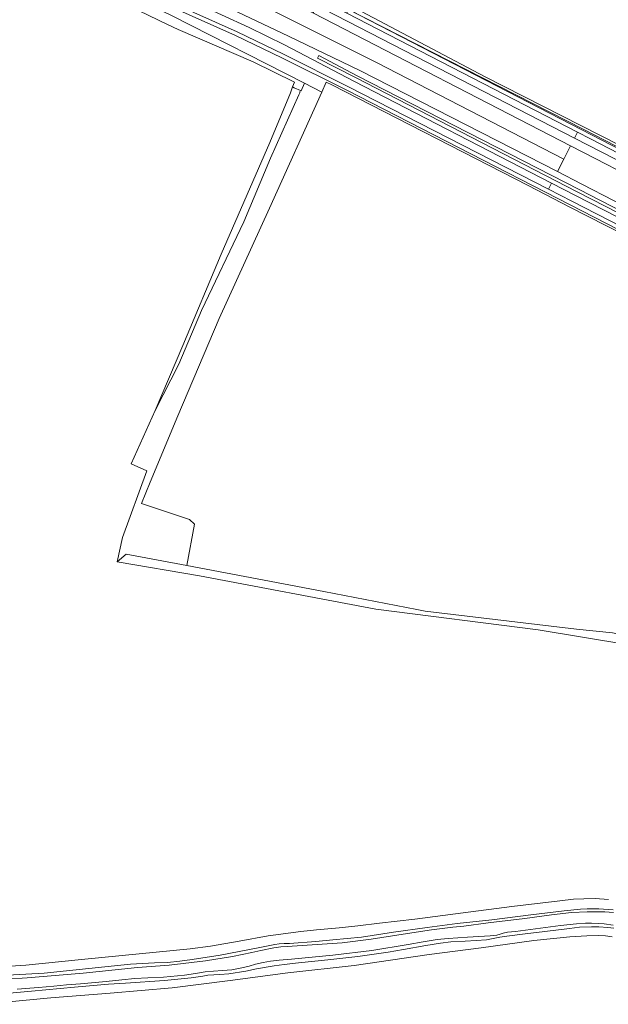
# Model space of a CAD drawing. Header units: metres. Extents: x 200176 to 205485, y 394066 to 399855.
# Tile 169 of 230: x 204479 to 204625, y 396154 to 396397. Entities that reach past the tile are written whole.
import ezdxf

# ---------------------------------------------------------------- set-up
doc = ezdxf.new("R2010")
doc.units = ezdxf.units.M
for name, color, linetype, lineweight in [('B-WE-GR-BOUWLAND-GV', 80, 'Continuous', 13), ('B-WE-GR-GRAS-GV', 60, 'Continuous', 13), ('B-WE-GW-TALUD_KRUIN-G', 90, 'Continuous', 18), ('B-WE-OG-TERREIN_CULTUURSCHEIDING-GV', 7, 'Continuous', 18), ('B-WE-OG-WATER-GV', 130, 'Continuous', 18), ('B-WE-OG-WATER_SLOOT-GV', 120, 'Continuous', 18), ('B-WE-OG-WEG-GV', 7, 'Continuous', 18), ('B-WE-VH-ONVERHARD-GV', 252, 'Continuous', 18), ('B-WE-VH-VERHARDING_ASFALT-GV', 252, 'Continuous', 18)]:
    doc.layers.add(name, color=color, linetype=linetype, lineweight=lineweight)

msp = doc.modelspace()

# ---------------------------------------------------------------- linework, layer by layer
at = {"layer": 'B-WE-GR-BOUWLAND-GV', "flags": 128}
for points in [[(204560.723, 396401.104), (204594.262, 396383.37), (204632.258, 396364.043)], [(204625.664, 396170.644), (204624.05, 396170.879), (204622.347, 396170.989), (204619.472, 396170.888), (204615.257, 396170.629), (204606.359, 396169.725), (204593.288, 396167.897), (204580.425, 396166.282), (204561.897, 396163.507), (204545.433, 396161.694), (204531.148, 396159.796), (204516.862, 396157.986), (204501.477, 396156.717), (204486.84, 396155.542), (204470.238, 396153.943)]]:
    msp.add_lwpolyline(points, dxfattribs=at)
at = {"layer": 'B-WE-GR-GRAS-GV', "flags": 128}
for points in [[(204651.773, 396239.193), (204607.413, 396246.544), (204567.201, 396251.691), (204523.566, 396259.961), (204503.22, 396263.344), (204504.565, 396269.366), (204510.603, 396285.903), (204506.699, 396287.653), (204512.595, 396300.804), (204519.477, 396316.849), (204528.935, 396339.47), (204541.015, 396367.097), (204546.091, 396379.38), (204546.649, 396380.83), (204547.11, 396382.028), (204536.89, 396387.059), (204518.281, 396395.019), (204515.688, 396396.316), (204497.058, 396405.324)], [(204737.01, 396289.125), (204615.254, 396351.143), (204604.956, 396356.429), (204556.37, 396381.37), (204554.943, 396382.037), (204553.828, 396379.565), (204540.879, 396350.853), (204528.456, 396323.56), (204518.256, 396299.521), (204511.424, 396283.091), (204509.216, 396277.782), (204521.159, 396273.856), (204522.388, 396272.69), (204520.484, 396262.476), (204544.351, 396257.971), (204554.387, 396256.027), (204577.413, 396251.566), (204579.416, 396251.178), (204610.62, 396247.483), (204616.903, 396246.737), (204625.783, 396245.86)], [(204625.783, 396245.86), (204616.903, 396246.737), (204610.62, 396247.483), (204579.416, 396251.178), (204577.413, 396251.566), (204554.387, 396256.027), (204544.351, 396257.971), (204520.484, 396262.476), (204505.422, 396265.319), (204503.22, 396263.344), (204523.566, 396259.961), (204567.201, 396251.691), (204607.413, 396246.544), (204651.773, 396239.193)], [(204474.124, 396163.203), (204480.62, 396163.637), (204494.401, 396164.998), (204508.704, 396166.45), (204521.27, 396167.665), (204526.328, 396168.349), (204533.438, 396169.591), (204540.603, 396170.856), (204548.686, 396171.925), (204552.555, 396172.403), (204558.138, 396172.891), (204562.781, 396173.328), (204568.156, 396174.024), (204576.888, 396174.97), (204588.81, 396176.583), (204600.883, 396178.118), (204612.776, 396179.56), (204616.123, 396179.936), (204618.685, 396180.042), (204621.477, 396180.089), (204624.764, 396179.905)], [(204624.764, 396179.905), (204621.477, 396180.089), (204618.685, 396180.042), (204616.123, 396179.936), (204612.776, 396179.56), (204600.883, 396178.118), (204588.81, 396176.583), (204576.888, 396174.97), (204568.156, 396174.024), (204562.781, 396173.328), (204558.138, 396172.891), (204552.555, 396172.403), (204548.686, 396171.925), (204540.603, 396170.856), (204533.438, 396169.591), (204526.328, 396168.349), (204521.27, 396167.665), (204508.704, 396166.45), (204494.401, 396164.998), (204480.62, 396163.637), (204474.124, 396163.203)], [(204476.102, 396161.172), (204485.131, 396161.671), (204496.217, 396162.82), (204506.53, 396163.857), (204512.492, 396164.211), (204515.717, 396164.302), (204518.708, 396164.625), (204521.823, 396165.048), (204528.717, 396166.106), (204538.486, 396167.976), (204542.262, 396168.721), (204543.282, 396168.868), (204544.576, 396168.969), (204545.9, 396169.012), (204552.354, 396169.496), (204556.585, 396169.911), (204563.654, 396170.58), (204571.594, 396171.791), (204579.947, 396172.939), (204587.347, 396173.892), (204595.953, 396174.837), (204605.553, 396176.069), (204613.834, 396177.034), (204617.902, 396177.443), (204619.517, 396177.53), (204620.996, 396177.538), (204622.405, 396177.531), (204625.987, 396177.275)], [(204626.141, 396172.79), (204624.592, 396172.975), (204622.419, 396173.115), (204620.563, 396173.131), (204617.607, 396173.036), (204615.171, 396172.719), (204609.041, 396171.982), (204604.17, 396171.382), (204599.676, 396170.822), (204597.938, 396170.516), (204594.634, 396169.923), (204592.088, 396169.733), (204589.31, 396169.576), (204585.753, 396169.38), (204583.233, 396169.088), (204579.639, 396168.52), (204574.085, 396167.487), (204570.251, 396166.854), (204562.756, 396165.763), (204555.311, 396164.939), (204548.054, 396164.191), (204544.522, 396163.797), (204542.072, 396163.464), (204537.713, 396162.697), (204535.025, 396162.16), (204530.854, 396161.497), (204528.641, 396161.299), (204525.689, 396161.111), (204524.408, 396160.941), (204521.508, 396160.496), (204514.93, 396159.83), (204505.303, 396159.198), (204501.121, 396158.942), (204492.673, 396158.215), (204482.008, 396157.217), (204470.118, 396156.146)], [(204470.238, 396153.943), (204486.84, 396155.542), (204501.477, 396156.717), (204516.862, 396157.986), (204531.148, 396159.796), (204545.433, 396161.694), (204561.897, 396163.507), (204580.425, 396166.282), (204593.288, 396167.897), (204606.359, 396169.725), (204615.257, 396170.629), (204619.472, 396170.888), (204622.347, 396170.989), (204624.05, 396170.879), (204625.664, 396170.644)]]:
    msp.add_lwpolyline(points, dxfattribs=at)
for points in [[(204503.22, 396263.344), (204505.422, 396265.319), (204520.484, 396262.476), (204522.388, 396272.69), (204521.159, 396273.856), (204509.216, 396277.782), (204511.424, 396283.091), (204518.256, 396299.521), (204528.456, 396323.56), (204540.879, 396350.853), (204553.828, 396379.565), (204549.54, 396381.75), (204548.72, 396379.877), (204548.563, 396379.948), (204548.452, 396379.593), (204548.385, 396379.419), (204548.31, 396379.248), (204548.139, 396378.918), (204541.144, 396363.204), (204534.531, 396347.437), (204524.11, 396325.575), (204518.478, 396312.303), (204512.595, 396300.804), (204506.699, 396287.653), (204510.603, 396285.903), (204504.565, 396269.366)], [(204548.563, 396379.948), (204547.048, 396380.63), (204546.649, 396380.83), (204546.091, 396379.38), (204541.015, 396367.097), (204528.935, 396339.47), (204519.477, 396316.849), (204512.595, 396300.804), (204518.478, 396312.303), (204524.11, 396325.575), (204534.531, 396347.437), (204541.144, 396363.204), (204548.139, 396378.918), (204548.31, 396379.248), (204548.385, 396379.419), (204548.452, 396379.593)]]:
    msp.add_lwpolyline(points, close=True, dxfattribs=at)
at = {"layer": 'B-WE-GW-TALUD_KRUIN-G', "flags": 128}
msp.add_lwpolyline([(204797.68, 396219.148), (204793.149, 396220.522), (204747.518, 396227.469), (204696.298, 396235.238), (204675.941, 396237.524), (204665.662, 396238.678), (204640.073, 396242.912), (204625.783, 396245.86), (204616.903, 396246.737), (204610.62, 396247.483), (204579.416, 396251.178), (204577.413, 396251.566), (204554.387, 396256.027), (204544.351, 396257.971), (204520.484, 396262.476), (204505.422, 396265.319)], dxfattribs=at)
at = {"layer": 'B-WE-OG-TERREIN_CULTUURSCHEIDING-GV', "flags": 128}
for points in [[(204454.251, 396427.399), (204453.074, 396425.279), (204466.23, 396420.871), (204482.648, 396415.138), (204497.243, 396407.951), (204516.837, 396398.415), (204549.54, 396381.75)], [(204549.54, 396381.75), (204553.828, 396379.565), (204554.943, 396382.037), (204556.37, 396381.37), (204604.956, 396356.429), (204615.254, 396351.143), (204737.01, 396289.125), (204802.14, 396255.317), (204816.743, 396247.737), (204821.09, 396245.214), (204821.566, 396245.692), (204802.283, 396255.608), (204783.376, 396265.329), (204737.118, 396289.114), (204615.275, 396351.679), (204560.049, 396380.009), (204543.933, 396388.017), (204532.481, 396393.544), (204506.44, 396405.297), (204490.37, 396412.828)]]:
    msp.add_lwpolyline(points, dxfattribs=at)
for points in [[(204823.573, 396265.402), (204810.658, 396271.896), (204777.711, 396288.462), (204618.537, 396370.414), (204560.486, 396400.002), (204560.474, 396399.976), (204620.765, 396368.876), (204792.234, 396280.25), (204810.195, 396270.967), (204822.718, 396264.493)], [(204728.049, 396298.51), (204715.788, 396304.83), (204617.519, 396355.482), (204562.642, 396383.558), (204553.148, 396388.623), (204552.767, 396387.971), (204562.237, 396383.169), (204617.064, 396354.878), (204730.91, 396296.617)]]:
    msp.add_lwpolyline(points, close=True, dxfattribs=at)
at = {"layer": 'B-WE-OG-WATER-GV', "flags": 128}
for points in [[(204626.005, 396176.629), (204623.881, 396176.789), (204621.757, 396176.834), (204619.53, 396176.849), (204615.665, 396176.628), (204610.7, 396176.084), (204604.114, 396175.185), (204595.036, 396174.082), (204588.975, 396173.266), (204586.257, 396172.998), (204581.034, 396172.377), (204573.951, 396171.317), (204566.105, 396170.036), (204558.868, 396169.183), (204551.491, 396168.637), (204545.295, 396168.263), (204543.733, 396168.166), (204542.012, 396167.929), (204538.803, 396167.253), (204536.507, 396166.732), (204531.732, 396165.798), (204525.082, 396164.66), (204516.075, 396163.586), (204508.222, 396163.064), (204494.789, 396161.683), (204480.92, 396160.474), (204475.89, 396160.177)], [(204478.512, 396157.665), (204483.795, 396158.082), (204487.545, 396158.432), (204490.7, 396158.79), (204494.133, 396159.02), (204500.482, 396159.609), (204504.396, 396159.998), (204507.59, 396160.297), (204510.805, 396160.453), (204514.656, 396160.682), (204519.91, 396161.18), (204522.592, 396161.576), (204525.021, 396161.956), (204527.032, 396162.134), (204529.252, 396162.316), (204531.573, 396162.469), (204534.043, 396162.956), (204535.928, 396163.391), (204537.48, 396163.865), (204539.31, 396164.256), (204541.199, 396164.622), (204543.322, 396164.894), (204546.378, 396165.128), (204556.626, 396166.106), (204566.249, 396167.286), (204575.231, 396168.733), (204578.95, 396169.376), (204582.386, 396169.946), (204585.119, 396170.231), (204589.921, 396170.547), (204595.539, 396170.849), (204597.17, 396171.085), (204597.979, 396171.269), (204598.769, 396171.548), (204599.836, 396171.761), (204601.78, 396171.938), (204609.195, 396172.92), (204612.935, 396173.424), (204616.869, 396173.843), (204619.071, 396173.972), (204620.589, 396174.005), (204622.232, 396173.943), (204623.75, 396173.807), (204625.944, 396173.529)]]:
    msp.add_lwpolyline(points, dxfattribs=at)
at = {"layer": 'B-WE-OG-WATER_SLOOT-GV', "flags": 128}
for points in [[(204625.987, 396177.275), (204622.405, 396177.531), (204620.996, 396177.538), (204619.517, 396177.53), (204617.902, 396177.443), (204613.834, 396177.034), (204605.553, 396176.069), (204595.953, 396174.837), (204587.347, 396173.892), (204579.947, 396172.939), (204571.594, 396171.791), (204563.654, 396170.58), (204556.585, 396169.911), (204552.354, 396169.496), (204545.9, 396169.012), (204544.576, 396168.969), (204543.282, 396168.868), (204542.262, 396168.721), (204538.486, 396167.976), (204528.717, 396166.106), (204521.823, 396165.048), (204518.708, 396164.625), (204515.717, 396164.302), (204512.492, 396164.211), (204506.53, 396163.857), (204496.217, 396162.82), (204485.131, 396161.671), (204476.102, 396161.172)], [(204475.89, 396160.177), (204480.92, 396160.474), (204494.789, 396161.683), (204508.222, 396163.064), (204516.075, 396163.586), (204525.082, 396164.66), (204531.732, 396165.798), (204536.507, 396166.732), (204538.803, 396167.253), (204542.012, 396167.929), (204543.733, 396168.166), (204545.295, 396168.263), (204551.491, 396168.637), (204558.868, 396169.183), (204566.105, 396170.036), (204573.951, 396171.317), (204581.034, 396172.377), (204586.257, 396172.998), (204588.975, 396173.266), (204595.036, 396174.082), (204604.114, 396175.185), (204610.7, 396176.084), (204615.665, 396176.628), (204619.53, 396176.849), (204621.757, 396176.834), (204623.881, 396176.789), (204626.005, 396176.629)], [(204470.118, 396156.146), (204482.008, 396157.217), (204492.673, 396158.215), (204501.121, 396158.942), (204505.303, 396159.198), (204514.93, 396159.83), (204521.508, 396160.496), (204524.408, 396160.941), (204525.689, 396161.111), (204528.641, 396161.299), (204530.854, 396161.497), (204535.025, 396162.16), (204537.713, 396162.697), (204542.072, 396163.464), (204544.522, 396163.797), (204548.054, 396164.191), (204555.311, 396164.939), (204562.756, 396165.763), (204570.251, 396166.854), (204574.085, 396167.487), (204579.639, 396168.52), (204583.233, 396169.088), (204585.753, 396169.38), (204589.31, 396169.576), (204592.088, 396169.733), (204594.634, 396169.923), (204597.938, 396170.516), (204599.676, 396170.822), (204604.17, 396171.382), (204609.041, 396171.982), (204615.171, 396172.719), (204617.607, 396173.036), (204620.563, 396173.131), (204622.419, 396173.115), (204624.592, 396172.975), (204626.141, 396172.79)], [(204625.944, 396173.529), (204623.75, 396173.807), (204622.232, 396173.943), (204620.589, 396174.005), (204619.071, 396173.972), (204616.869, 396173.843), (204612.935, 396173.424), (204609.195, 396172.92), (204601.78, 396171.938), (204599.836, 396171.761), (204598.769, 396171.548), (204597.979, 396171.269), (204597.17, 396171.085), (204595.539, 396170.849), (204589.921, 396170.547), (204585.119, 396170.231), (204582.386, 396169.946), (204578.95, 396169.376), (204575.231, 396168.733), (204566.249, 396167.286), (204556.626, 396166.106), (204546.378, 396165.128), (204543.322, 396164.894), (204541.199, 396164.622), (204539.31, 396164.256), (204537.48, 396163.865), (204535.928, 396163.391), (204534.043, 396162.956), (204531.573, 396162.469), (204529.252, 396162.316), (204527.032, 396162.134), (204525.021, 396161.956), (204522.592, 396161.576), (204519.91, 396161.18), (204514.656, 396160.682), (204510.805, 396160.453), (204507.59, 396160.297), (204504.396, 396159.998), (204500.482, 396159.609), (204494.133, 396159.02), (204490.7, 396158.79), (204487.545, 396158.432), (204483.795, 396158.082), (204478.512, 396157.665)]]:
    msp.add_lwpolyline(points, dxfattribs=at)
at = {"layer": 'B-WE-OG-WEG-GV', "flags": 128}
msp.add_lwpolyline([(204781.923, 396287.174), (204772.137, 396292.819), (204736.228, 396310.816), (204694.411, 396332.393), (204660.636, 396349.639), (204632.258, 396364.043), (204594.262, 396383.37), (204560.723, 396401.104), (204560.142, 396399.758), (204560.328, 396399.664), (204560.474, 396399.976), (204560.486, 396400.002), (204618.537, 396370.414), (204777.711, 396288.462), (204810.658, 396271.896), (204823.573, 396265.402)], dxfattribs=at)
at = {"layer": 'B-WE-VH-ONVERHARD-GV', "flags": 128}
for points in [[(204429.539, 396432.748), (204432.184, 396430.478), (204438.013, 396428.564), (204447.485, 396425.43), (204461.203, 396420.519), (204465.449, 396418.999), (204481.367, 396413.402), (204497.058, 396405.324), (204515.688, 396396.316), (204518.281, 396395.019), (204536.89, 396387.059), (204547.11, 396382.028), (204546.649, 396380.83), (204547.048, 396380.63), (204548.563, 396379.948), (204548.72, 396379.877), (204549.54, 396381.75), (204516.837, 396398.415), (204497.243, 396407.951), (204482.648, 396415.138), (204466.23, 396420.871), (204453.074, 396425.279), (204448.17, 396426.922), (204433.028, 396431.958)], [(204817.596, 396262.23), (204819.528, 396263.069), (204808.948, 396268.546), (204790.909, 396277.885), (204702.392, 396323.708), (204629.906, 396361.232), (204616.406, 396368.177), (204551.812, 396401.408), (204551.829, 396399.059), (204615.423, 396366.261), (204621.463, 396363.146), (204701.486, 396321.943), (204780.026, 396281.504), (204789.911, 396276.433), (204808.174, 396267.064)], [(204822.718, 396264.493), (204810.195, 396270.967), (204792.234, 396280.25), (204620.765, 396368.876), (204560.474, 396399.976), (204560.328, 396399.664), (204560.027, 396399.081), (204617.145, 396369.617), (204620.306, 396367.987), (204703.143, 396325.172), (204791.775, 396279.362), (204809.736, 396270.079), (204822.006, 396263.736)]]:
    msp.add_lwpolyline(points, close=True, dxfattribs=at)
for points in [[(204698.215, 396315.575), (204618.204, 396356.816), (204612.164, 396359.906), (204563.309, 396384.902), (204545.617, 396393.421), (204533.117, 396399.352), (204512.697, 396408.649), (204499.953, 396414.634), (204498.373, 396415.376), (204484.845, 396421.762), (204471.118, 396428.061)], [(204491.867, 396415.886), (204493.001, 396415.341), (204498.992, 396412.571), (204508.468, 396408.19), (204535.913, 396395.552), (204544.621, 396391.233), (204561.776, 396382.281), (204610.694, 396357.04), (204616.607, 396353.989), (204696.854, 396312.923)], [(204696.037, 396311.333), (204615.732, 396352.569), (204609.927, 396355.547), (204560.5, 396380.902), (204544.373, 396388.915), (204532.904, 396394.45), (204506.857, 396406.206), (204497.958, 396410.355), (204492.392, 396412.95), (204490.85, 396413.705)], [(204490.37, 396412.828), (204506.44, 396405.297), (204532.481, 396393.544), (204543.933, 396388.017), (204560.049, 396380.009), (204615.275, 396351.679), (204737.118, 396289.114)], [(204730.91, 396296.617), (204617.064, 396354.878), (204562.237, 396383.169), (204552.767, 396387.971), (204553.148, 396388.623), (204562.642, 396383.558), (204617.519, 396355.482), (204715.788, 396304.83)]]:
    msp.add_lwpolyline(points, dxfattribs=at)
at = {"layer": 'B-WE-VH-VERHARDING_ASFALT-GV', "flags": 128}
for points in [[(204546.361, 396404.212), (204551.812, 396401.408), (204616.406, 396368.177), (204617.145, 396369.617), (204560.027, 396399.081), (204516.005, 396421.79), (204510.08, 396424.789), (204509.39, 396425.22), (204505.741, 396427.047), (204504.961, 396425.375), (204506.982, 396424.338), (204509.818, 396422.924), (204515.25, 396420.217), (204518.291, 396418.652), (204537.169, 396408.941)], [(204536.718, 396406.853), (204517.389, 396417.032), (204508.925, 396421.321), (204504.19, 396423.721), (204502.168, 396419.384), (204520.398, 396410.504), (204567.385, 396386.874), (204613.736, 396362.971), (204615.423, 396366.261), (204551.829, 396399.059), (204545.168, 396402.495)], [(204499.953, 396414.634), (204512.697, 396408.649), (204533.117, 396399.352), (204545.617, 396393.421), (204563.309, 396384.902), (204612.164, 396359.906), (204613.736, 396362.971), (204567.385, 396386.874), (204520.398, 396410.504), (204502.168, 396419.384)], [(204609.927, 396355.547), (204610.694, 396357.04), (204561.776, 396382.281), (204544.621, 396391.233), (204535.913, 396395.552), (204508.468, 396408.19), (204498.992, 396412.571), (204497.958, 396410.355), (204506.857, 396406.206), (204532.904, 396394.45), (204544.373, 396388.915), (204560.5, 396380.902)]]:
    msp.add_lwpolyline(points, close=True, dxfattribs=at)

doc.saveas('drawing.dxf')
